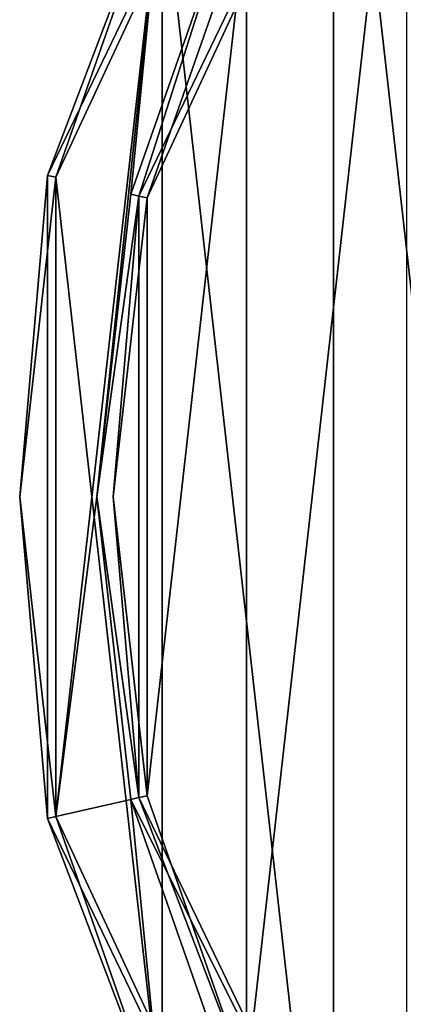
# Model space of a CAD drawing. Header units: millimetres. Extents: x -155 to 35, y -48 to 35.
# Tile 232 of 256: x -35 to -25, y -12 to 11. Entities that reach past the tile are written whole.
import ezdxf

# ---------------------------------------------------------------- set-up
doc = ezdxf.new("R2010")
doc.units = ezdxf.units.MM
doc.header["$LTSCALE"] = 65.185185
for name, color, linetype in [('1', 7, 'CONTINUOUS'), ('14', 7, 'CONTINUOUS'), ('15', 7, 'CONTINUOUS'), ('16', 7, 'CONTINUOUS'), ('2', 7, 'CONTINUOUS'), ('31', 7, 'CONTINUOUS'), ('33', 7, 'CONTINUOUS'), ('36', 7, 'CONTINUOUS'), ('38', 7, 'CONTINUOUS')]:
    doc.layers.add(name, color=color, linetype=linetype)

msp = doc.modelspace()

# ---------------------------------------------------------------- linework, layer by layer
at = {"layer": '1', "linetype": 'CONTINUOUS'}
for points in [[(-27.008, 21.547), (-21.534, -27.018), (-21.534, 27.018), (-27.008, 21.547)], [(-31.126, 14.995), (-27.008, -21.547), (-27.008, 21.547), (-31.126, 14.995)], [(-27.008, -21.547), (-21.534, -27.018), (-27.008, 21.547), (-27.008, -21.547)], [(-33.683, 7.69), (-31.126, -14.995), (-31.126, 14.995), (-33.683, 7.69)], [(-31.126, -14.995), (-27.008, -21.547), (-31.126, 14.995), (-31.126, -14.995)], [(-34.55, 0), (-33.683, -7.69), (-33.683, 7.69), (-34.55, 0)], [(-33.683, -7.69), (-31.126, -14.995), (-33.683, 7.69), (-33.683, -7.69)]]:
    msp.add_3dface(points, dxfattribs=at)
at = {"layer": '14', "linetype": 'CONTINUOUS'}
for points in [[(-27.169, 21.666, -6.8), (-33.879, 7.733, -6.8), (-27.169, 21.666, -0.2), (-27.169, 21.666, -6.8)], [(-27.169, 21.666, -0.2), (-33.879, 7.733, -6.8), (-33.879, 7.733, -0.2), (-27.169, 21.666, -0.2)], [(-33.879, 7.733, -6.8), (-33.879, -7.733, -6.8), (-33.879, 7.733, -0.2), (-33.879, 7.733, -6.8)], [(-33.879, 7.733, -0.2), (-33.879, -7.733, -6.8), (-33.879, -7.733, -0.2), (-33.879, 7.733, -0.2)], [(-33.879, -7.733, -6.8), (-27.169, -21.666, -6.8), (-33.879, -7.733, -0.2), (-33.879, -7.733, -6.8)], [(-33.879, -7.733, -0.2), (-27.169, -21.666, -6.8), (-27.169, -21.666, -0.2), (-33.879, -7.733, -0.2)]]:
    msp.add_3dface(points, dxfattribs=at)
at = {"layer": '15', "linetype": 'CONTINUOUS'}
for points in [[(-33.683, 7.69, -7), (-31.126, 14.995, -7), (-33.683, -7.69, -7), (-33.683, 7.69, -7)], [(-33.683, -7.69, -7), (-31.126, 14.995, -7), (-32.7, 0, -7), (-33.683, -7.69, -7)], [(-32.7, 0, -7), (-31.126, 14.995, -7), (-31.88, 7.279, -7), (-32.7, 0, -7)], [(-31.88, 7.279, -7), (-31.126, 14.995, -7), (-29.46, 14.192, -7), (-31.88, 7.279, -7)], [(-34.55, 0, -7), (-33.683, 7.69, -7), (-33.683, -7.69, -7), (-34.55, 0, -7)], [(-31.88, -7.279, -7), (-33.683, -7.69, -7), (-32.7, 0, -7), (-31.88, -7.279, -7)], [(-31.126, -14.995, -7), (-33.683, -7.69, -7), (-31.88, -7.279, -7), (-31.126, -14.995, -7)], [(-29.46, -14.192, -7), (-31.126, -14.995, -7), (-31.88, -7.279, -7), (-29.46, -14.192, -7)]]:
    msp.add_3dface(points, dxfattribs=at)
at = {"layer": '16', "linetype": 'CONTINUOUS'}
for points in [[(-31.685, 7.232, -6.8), (-25.41, 20.263, -6.8), (-31.685, 7.232, -2.2), (-31.685, 7.232, -6.8)], [(-31.685, 7.232, -2.2), (-25.41, 20.263, -6.8), (-25.41, 20.263, -2.2), (-31.685, 7.232, -2.2)], [(-31.685, -7.232, -6.8), (-31.685, 7.232, -6.8), (-31.685, -7.232, -2.2), (-31.685, -7.232, -6.8)], [(-31.685, -7.232, -2.2), (-31.685, 7.232, -6.8), (-31.685, 7.232, -2.2), (-31.685, -7.232, -2.2)], [(-25.41, -20.263, -6.8), (-31.685, -7.232, -6.8), (-25.41, -20.263, -2.2), (-25.41, -20.263, -6.8)], [(-25.41, -20.263, -2.2), (-31.685, -7.232, -6.8), (-31.685, -7.232, -2.2), (-25.41, -20.263, -2.2)]]:
    msp.add_3dface(points, dxfattribs=at)
at = {"layer": '2', "linetype": 'CONTINUOUS'}
for points in [[(-29.099, 14.018, -2), (-25.249, 20.144, -2), (-29.099, -14.018, -2), (-29.099, 14.018, -2)], [(-29.099, -14.018, -2), (-25.249, 20.144, -2), (-25.249, -20.144, -2), (-29.099, -14.018, -2)], [(-31.49, 7.19, -2), (-29.099, 14.018, -2), (-31.49, -7.19, -2), (-31.49, 7.19, -2)], [(-31.49, -7.19, -2), (-29.099, 14.018, -2), (-29.099, -14.018, -2), (-31.49, -7.19, -2)], [(-32.3, 0, -2), (-31.49, 7.19, -2), (-31.49, -7.19, -2), (-32.3, 0, -2)]]:
    msp.add_3dface(points, dxfattribs=at)
at = {"layer": '31', "linetype": 'CONTINUOUS'}
for points in [[(-31.126, 14.995), (-27.169, 21.666, -0.2), (-33.879, 7.733, -0.2), (-31.126, 14.995)], [(-33.683, 7.69), (-31.126, 14.995), (-33.879, 7.733, -0.2), (-33.683, 7.69)], [(-34.55, 0), (-33.683, 7.69), (-33.879, 7.733, -0.2), (-34.55, 0)], [(-34.55, 0), (-33.879, 7.733, -0.2), (-33.879, -7.733, -0.2), (-34.55, 0)], [(-33.683, -7.69), (-34.55, 0), (-33.879, -7.733, -0.2), (-33.683, -7.69)], [(-33.683, -7.69), (-33.879, -7.733, -0.2), (-27.169, -21.666, -0.2), (-33.683, -7.69)], [(-31.126, -14.995), (-33.683, -7.69), (-27.169, -21.666, -0.2), (-31.126, -14.995)]]:
    msp.add_3dface(points, dxfattribs=at)
at = {"layer": '33', "linetype": 'CONTINUOUS'}
for points in [[(-33.879, 7.733, -6.8), (-27.169, 21.666, -6.8), (-33.683, 7.69, -7), (-33.879, 7.733, -6.8)], [(-27.169, 21.666, -6.8), (-31.126, 14.995, -7), (-33.683, 7.69, -7), (-27.169, 21.666, -6.8)], [(-33.879, -7.733, -6.8), (-33.879, 7.733, -6.8), (-34.55, 0, -7), (-33.879, -7.733, -6.8)], [(-33.879, 7.733, -6.8), (-33.683, 7.69, -7), (-34.55, 0, -7), (-33.879, 7.733, -6.8)], [(-33.879, -7.733, -6.8), (-34.55, 0, -7), (-33.683, -7.69, -7), (-33.879, -7.733, -6.8)], [(-33.879, -7.733, -6.8), (-33.683, -7.69, -7), (-31.126, -14.995, -7), (-33.879, -7.733, -6.8)], [(-27.169, -21.666, -6.8), (-33.879, -7.733, -6.8), (-31.126, -14.995, -7), (-27.169, -21.666, -6.8)]]:
    msp.add_3dface(points, dxfattribs=at)
at = {"layer": '36', "linetype": 'CONTINUOUS'}
for points in [[(-29.46, 14.192, -7), (-25.41, 20.263, -6.8), (-31.685, 7.232, -6.8), (-29.46, 14.192, -7)], [(-31.88, 7.279, -7), (-29.46, 14.192, -7), (-31.685, 7.232, -6.8), (-31.88, 7.279, -7)], [(-32.7, 0, -7), (-31.88, 7.279, -7), (-31.685, 7.232, -6.8), (-32.7, 0, -7)], [(-32.7, 0, -7), (-31.685, 7.232, -6.8), (-31.685, -7.232, -6.8), (-32.7, 0, -7)], [(-31.88, -7.279, -7), (-32.7, 0, -7), (-31.685, -7.232, -6.8), (-31.88, -7.279, -7)], [(-31.88, -7.279, -7), (-31.685, -7.232, -6.8), (-25.41, -20.263, -6.8), (-31.88, -7.279, -7)], [(-29.46, -14.192, -7), (-31.88, -7.279, -7), (-25.41, -20.263, -6.8), (-29.46, -14.192, -7)]]:
    msp.add_3dface(points, dxfattribs=at)
at = {"layer": '38', "linetype": 'CONTINUOUS'}
for points in [[(-31.49, 7.19, -2), (-31.685, 7.232, -2.2), (-25.41, 20.263, -2.2), (-31.49, 7.19, -2)], [(-29.099, 14.018, -2), (-31.49, 7.19, -2), (-25.41, 20.263, -2.2), (-29.099, 14.018, -2)], [(-31.49, 7.19, -2), (-32.3, 0, -2), (-31.685, 7.232, -2.2), (-31.49, 7.19, -2)], [(-32.3, 0, -2), (-31.685, -7.232, -2.2), (-31.685, 7.232, -2.2), (-32.3, 0, -2)], [(-32.3, 0, -2), (-31.49, -7.19, -2), (-31.685, -7.232, -2.2), (-32.3, 0, -2)], [(-31.49, -7.19, -2), (-29.099, -14.018, -2), (-31.685, -7.232, -2.2), (-31.49, -7.19, -2)], [(-29.099, -14.018, -2), (-25.41, -20.263, -2.2), (-31.685, -7.232, -2.2), (-29.099, -14.018, -2)]]:
    msp.add_3dface(points, dxfattribs=at)

doc.saveas('drawing.dxf')
